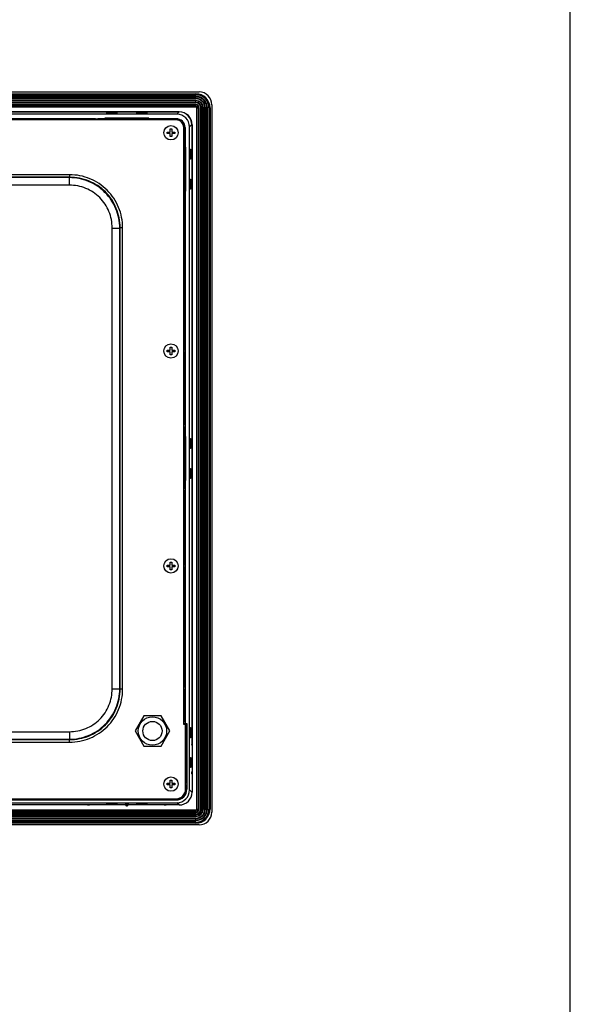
# Model space of a CAD drawing. Header units: millimetres. Extents: x 0 to 1682, y 0 to 1188.
# Tile 35 of 35: x 1467 to 1682, y 419 to 803. Entities that reach past the tile are written whole.
import ezdxf

# ---------------------------------------------------------------- set-up
doc = ezdxf.new("R2010")
doc.units = ezdxf.units.MM
doc.header["$LTSCALE"] = 92.51
for name, color, linetype in [('2D-TOPRC1500_00-FORMAT', 7, 'CONTINUOUS'), ('FRONT_CASE-RC15_B-SHAPE', 7, 'CONTINUOUS'), ('GASKET-TOPRC15-SHAPE', 7, 'CONTINUOUS'), ('ISO7045-M3X5-4_8-SHAPE', 7, 'CONTINUOUS'), ('REAR_CASE-RC15W-SHAPE', 7, 'CONTINUOUS'), ('STANDOFF_NTHRU_M8_-SHAPE', 7, 'CONTINUOUS')]:
    doc.layers.add(name, color=color, linetype=linetype)

msp = doc.modelspace()

# ---------------------------------------------------------------- linework, layer by layer
at = {"layer": '2D-TOPRC1500_00-FORMAT', "color": 7, "linetype": 'Continuous'}
msp.add_line((1682, 0), (1682, 1188), dxfattribs=at)
at = {"layer": 'FRONT_CASE-RC15_B-SHAPE', "color": 7, "linetype": 'Continuous'}
for p, q in [((1140.536638, 775.036242), (1536.94273, 775.036242)), ((1541.939684, 770.039288), (1541.939684, 493.633196)), ((1528.257964, 766.351476), (1149.221404, 766.351476)), ((1529.129237, 767.222749), (1317.489684, 767.222749)), ((1500.918393, 766.870426), (1504.860975, 766.870426)), ((1500.925549, 766.684109), (1500.918393, 766.870426)), ((1500.918393, 766.870426), (1501.104732, 766.684109)), ((1504.853818, 766.684109), (1500.925549, 766.684109)), ((1504.860975, 766.870426), (1504.674635, 766.684109)), ((1504.860975, 766.870426), (1504.853818, 766.684109)), ((1512.618393, 766.870426), (1516.560975, 766.870426)), ((1512.625549, 766.684109), (1512.618393, 766.870426)), ((1512.618393, 766.870426), (1512.804732, 766.684109)), ((1516.553818, 766.684109), (1512.625549, 766.684109)), ((1516.560975, 766.870426), (1516.374635, 766.684109)), ((1516.560975, 766.870426), (1516.553818, 766.684109)), ((1528.257964, 766.351476), (1529.129237, 767.222749)), ((1347.359415, 764.586242), (1500.119952, 764.586242)), ((1496.439684, 764.49915), (1463.419097, 764.49915)), ((1467.439684, 764.49915), (1467.439684, 764.086242)), ((1467.474594, 764.086242), (1467.474594, 764.49915)), ((1478.404774, 764.49915), (1478.404774, 764.086242)), ((1478.439684, 764.086242), (1478.439684, 764.49915)), ((1496.439684, 764.49915), (1496.519097, 764.578562)), ((1496.439684, 764.49915), (1496.439684, 764.086242)), ((1496.519097, 764.578562), (1497.339684, 764.578562)), ((1496.519097, 764.578562), (1496.519097, 764.086242)), ((1497.339684, 764.086242), (1497.339684, 764.578562)), ((1497.339684, 764.578562), (1497.419097, 764.49915)), ((1527.989684, 764.49915), (1497.419097, 764.49915)), ((1497.419097, 764.086242), (1497.419097, 764.49915)), ((1517.359415, 764.855973), (1500.119952, 764.855973)), ((1500.119952, 764.855973), (1500.119952, 764.586242)), ((1500.119952, 764.855973), (1500.239684, 764.736242)), ((1500.239684, 764.526377), (1500.119952, 764.586242)), ((1500.239684, 764.736242), (1517.239684, 764.736242)), ((1500.239684, 764.526377), (1500.239684, 764.736242)), ((1500.239684, 764.526377), (1517.239684, 764.526377)), ((1501.28147, 764.786915), (1504.497897, 764.786915)), ((1501.282033, 764.754689), (1501.28147, 764.786915)), ((1504.497335, 764.754689), (1501.282033, 764.754689)), ((1504.497897, 764.786915), (1504.497335, 764.754689)), ((1512.98147, 764.786915), (1516.197897, 764.786915)), ((1512.982033, 764.754689), (1512.98147, 764.786915)), ((1516.197335, 764.754689), (1512.982033, 764.754689)), ((1516.197897, 764.786915), (1516.197335, 764.754689)), ((1517.359415, 764.855973), (1517.239684, 764.736242)), ((1517.239684, 764.736242), (1517.239684, 764.526377)), ((1517.239684, 764.526377), (1517.359415, 764.586242)), ((1517.359415, 764.586242), (1517.359415, 764.855973)), ((1517.359415, 764.586242), (1527.989684, 764.586242)), ((1527.989684, 764.586242), (1527.989684, 764.49915)), ((1529.574889, 763.632282), (1529.874254, 763.931647)), ((1529.642223, 763.587309), (1529.998145, 763.943231)), ((1530.846673, 763.094703), (1530.490751, 762.738781)), ((1530.835089, 762.970813), (1530.535724, 762.671447)), ((1534.126191, 762.225795), (1533.254918, 761.354522)), ((1534.126191, 762.225795), (1534.126191, 521.971473)), ((1531.402591, 761.086242), (1531.489684, 761.086242)), ((1531.402591, 736.744947), (1531.402591, 761.086242)), ((1531.489684, 761.086242), (1531.489684, 753.455973)), ((1533.254918, 502.317962), (1533.254918, 761.354522)), ((1531.429819, 753.336242), (1531.489684, 753.455973)), ((1531.429819, 753.336242), (1531.639684, 753.336242)), ((1531.429819, 753.336242), (1531.429819, 736.433004)), ((1531.759415, 753.455973), (1531.489684, 753.455973)), ((1531.759415, 753.455973), (1531.639684, 753.336242)), ((1531.639684, 753.336242), (1531.639684, 736.386624)), ((1531.690356, 752.294455), (1531.658131, 752.293893)), ((1531.658131, 752.293893), (1531.658131, 749.078591)), ((1531.690356, 749.078028), (1531.690356, 752.294455)), ((1531.759415, 736.21651), (1531.759415, 753.455973)), ((1533.773868, 752.657533), (1533.587551, 752.471193)), ((1533.587551, 752.650376), (1533.773868, 752.657533)), ((1533.587551, 748.722107), (1533.587551, 752.650376)), ((1533.773868, 752.657533), (1533.773868, 748.714951)), ((1531.658131, 749.078591), (1531.690356, 749.078028)), ((1533.773868, 748.714951), (1533.587551, 748.90129)), ((1533.773868, 748.714951), (1533.587551, 748.722107)), ((1531.690356, 740.594455), (1531.658131, 740.593893)), ((1531.658131, 740.593893), (1531.658131, 737.378591)), ((1531.690356, 737.378028), (1531.690356, 740.594455)), ((1533.773868, 740.957533), (1533.587551, 740.771193)), ((1533.587551, 740.950376), (1533.773868, 740.957533)), ((1533.587551, 737.022107), (1533.587551, 740.950376)), ((1533.773868, 740.957533), (1533.773868, 737.014951)), ((1530.989684, 736.584414), (1531.160034, 736.754764)), ((1530.989684, 736.754764), (1531.160034, 736.754764)), ((1531.43928, 736.31732), (1531.489684, 736.21651)), ((1531.43928, 736.31732), (1531.444599, 736.250579)), ((1531.489684, 736.21651), (1531.759415, 736.21651)), ((1531.489684, 736.21651), (1531.489684, 640.455973)), ((1531.759415, 736.21651), (1531.648656, 736.32727)), ((1531.658131, 737.378591), (1531.690356, 737.378028)), ((1533.773868, 737.014951), (1533.587551, 737.20129)), ((1533.773868, 737.014951), (1533.587551, 737.022107)), ((1531.451286, 733.46696), (1530.989684, 733.46696)), ((1531.482004, 733.436242), (1530.989684, 733.436242)), ((1531.482004, 732.56696), (1530.989684, 732.56696)), ((1530.989684, 732.536242), (1531.451286, 732.536242)), ((1531.451286, 733.46696), (1531.451286, 734.039332)), ((1531.482004, 733.436242), (1531.451286, 733.46696)), ((1531.451286, 732.536242), (1531.482004, 732.56696)), ((1531.451286, 709.633153), (1531.451286, 732.536242)), ((1531.482004, 732.56696), (1531.482004, 733.436242)), ((1530.989684, 707.088069), (1531.160034, 706.91772)), ((1531.160034, 706.91772), (1530.989684, 706.91772)), ((1531.402591, 706.103398), (1530.989684, 706.103398)), ((1531.407836, 706.024664), (1530.989684, 706.024664)), ((1531.411144, 705.026035), (1530.989684, 705.026035)), ((1531.402591, 706.103398), (1531.402591, 706.927536)), ((1531.402591, 706.103398), (1531.407836, 706.024664)), ((1531.411144, 680.245068), (1531.411144, 705.026035)), ((1531.411144, 680.245068), (1530.989684, 680.245068)), ((1531.415332, 680.203163), (1530.989684, 680.203163)), ((1531.411144, 680.245068), (1531.415332, 680.203163)), ((1531.415332, 674.352914), (1531.415332, 680.203163)), ((1531.415332, 674.352914), (1530.989684, 674.352914)), ((1530.989684, 674.286242), (1531.482004, 674.286242)), ((1531.482004, 673.386242), (1530.989684, 673.386242)), ((1531.411144, 673.315381), (1530.989684, 673.315381)), ((1531.482004, 673.386242), (1531.411144, 673.315381)), ((1531.411144, 648.646449), (1531.411144, 673.315381)), ((1531.482004, 674.286242), (1531.415332, 674.352914)), ((1531.482004, 674.286242), (1531.482004, 673.386242)), ((1530.989684, 648.646449), (1531.411144, 648.646449)), ((1530.989684, 647.647819), (1531.407836, 647.647819)), ((1530.989684, 647.569085), (1531.402591, 647.569085)), ((1531.402591, 647.569085), (1531.407836, 647.647819)), ((1531.402591, 645.015655), (1531.402591, 647.569085)), ((1531.402591, 645.015655), (1530.989684, 645.015655)), ((1531.482004, 644.936242), (1530.989684, 644.936242)), ((1531.482004, 644.115655), (1530.989684, 644.115655)), ((1531.402591, 644.036242), (1530.989684, 644.036242)), ((1531.482004, 644.936242), (1531.402591, 645.015655)), ((1531.402594, 644.036244), (1531.482004, 644.115655)), ((1531.402594, 638.661306), (1531.402594, 644.036244)), ((1531.482004, 644.936242), (1531.482004, 644.115655)), ((1531.429819, 640.336242), (1531.489684, 640.455973)), ((1531.429819, 640.336242), (1531.639684, 640.336242)), ((1531.429819, 640.336242), (1531.429819, 623.336242)), ((1531.759415, 640.455973), (1531.489684, 640.455973)), ((1531.759415, 640.455973), (1531.639684, 640.336242)), ((1531.639684, 640.336242), (1531.639684, 623.336242)), ((1531.690356, 639.294455), (1531.658131, 639.293893)), ((1531.658131, 639.293893), (1531.658131, 636.078591)), ((1531.690356, 636.078028), (1531.690356, 639.294455)), ((1531.759415, 623.21651), (1531.759415, 640.455973)), ((1533.587551, 639.650376), (1533.773868, 639.657533)), ((1533.773868, 639.657533), (1533.587551, 639.471193)), ((1533.587551, 635.722107), (1533.587551, 639.650376)), ((1533.773868, 639.657533), (1533.773868, 635.714951)), ((1531.402591, 620.015655), (1531.402594, 635.011178)), ((1531.658131, 636.078591), (1531.690356, 636.078028)), ((1533.773868, 635.714951), (1533.587551, 635.90129)), ((1533.773868, 635.714951), (1533.587551, 635.722107)), ((1530.989684, 630.202065), (1531.402594, 630.202065)), ((1530.989684, 630.167155), (1531.402591, 630.167155)), ((1531.690356, 627.594455), (1531.658131, 627.593893)), ((1531.658131, 627.593893), (1531.658131, 624.378591)), ((1531.690356, 624.378028), (1531.690356, 627.594455)), ((1533.587551, 627.950376), (1533.773868, 627.957533)), ((1533.773868, 627.957533), (1533.587551, 627.771193)), ((1533.587551, 624.022107), (1533.587551, 627.950376)), ((1533.773868, 627.957533), (1533.773868, 624.014951)), ((1531.639684, 623.336242), (1531.429819, 623.336242)), ((1531.429819, 623.336242), (1531.489684, 623.21651)), ((1531.759415, 623.21651), (1531.639684, 623.336242)), ((1531.658131, 624.378591), (1531.690356, 624.378028)), ((1533.773868, 624.014951), (1533.587551, 624.20129)), ((1533.773868, 624.014951), (1533.587551, 624.022107)), ((1531.402591, 620.015655), (1530.989684, 620.015655)), ((1531.482004, 619.936242), (1530.989684, 619.936242)), ((1531.482004, 619.936242), (1531.402591, 620.015655)), ((1531.482004, 619.936242), (1531.482004, 619.115655)), ((1531.489684, 623.21651), (1531.759415, 623.21651)), ((1531.489684, 623.21651), (1531.489684, 528.243921)), ((1531.482004, 619.115655), (1530.989684, 619.115655)), ((1530.989684, 619.036242), (1531.402591, 619.036242)), ((1531.402591, 619.036242), (1531.482004, 619.115655)), ((1531.402591, 590.365655), (1531.402591, 619.036242)), ((1531.402591, 590.365655), (1530.989684, 590.365655)), ((1530.989684, 590.286242), (1531.482004, 590.286242)), ((1531.482004, 589.386242), (1530.989684, 589.386242)), ((1531.402591, 589.306829), (1530.989684, 589.306829)), ((1531.482004, 590.286242), (1531.402591, 590.365655)), ((1531.482004, 589.386242), (1531.402591, 589.306829)), ((1531.402591, 566.744947), (1531.402591, 589.306829)), ((1531.482004, 590.286242), (1531.482004, 589.386242)), ((1530.989684, 566.754764), (1531.160034, 566.754764)), ((1530.989684, 566.584414), (1531.160034, 566.754764)), ((1531.451286, 542.46696), (1531.451286, 564.039332)), ((1531.451286, 542.46696), (1530.989684, 542.46696)), ((1531.482004, 542.436242), (1530.989684, 542.436242)), ((1531.482004, 541.56696), (1530.989684, 541.56696)), ((1530.989684, 541.536242), (1531.451286, 541.536242)), ((1531.482004, 542.436242), (1531.451286, 542.46696)), ((1531.451286, 541.536242), (1531.482004, 541.56696)), ((1531.451286, 539.633153), (1531.451286, 541.536242)), ((1531.482004, 542.436242), (1531.482004, 541.56696)), ((1530.989684, 537.088069), (1531.160034, 536.91772)), ((1531.160034, 536.91772), (1530.989684, 536.91772)), ((1531.402592, 529.136242), (1531.402591, 536.927536)), ((1531.409684, 529.136242), (1530.989684, 529.136242)), ((1530.989684, 529.056829), (1531.482004, 529.056829)), ((1530.989684, 528.236242), (1531.482004, 528.236242)), ((1532.102591, 528.156829), (1530.989684, 528.156829)), ((1531.409684, 529.136242), (1531.489097, 529.056829)), ((1531.489684, 528.243921), (1532.189684, 528.243921)), ((1532.102591, 528.156829), (1532.189684, 528.243921)), ((1532.102591, 521.971473), (1532.102591, 528.156829)), ((1532.189684, 528.243921), (1532.189684, 502.586242)), ((1532.155211, 526.310686), (1532.138984, 526.310686)), ((1532.138984, 526.310686), (1532.138984, 523.061797)), ((1532.155211, 526.310686), (1532.155211, 523.061797)), ((1533.587551, 526.650376), (1533.773868, 526.657533)), ((1533.773868, 526.657533), (1533.587551, 526.471193)), ((1533.587551, 522.722107), (1533.587551, 526.650376)), ((1533.773868, 526.657533), (1533.773868, 522.714951)), ((1531.689684, 521.971473), (1532.102591, 521.971473)), ((1531.689684, 520.001857), (1532.096822, 520.001857)), ((1532.090723, 519.693762), (1531.689684, 519.693761)), ((1532.090723, 519.693762), (1532.096822, 520.001857)), ((1532.090723, 505.127523), (1532.090723, 519.693762)), ((1532.138984, 523.061797), (1532.155211, 523.061797)), ((1533.773868, 522.714951), (1533.587551, 522.90129)), ((1533.773868, 522.714951), (1533.587551, 522.722107)), ((1534.126191, 521.971473), (1534.239684, 521.971473)), ((1534.183905, 520.001857), (1534.239684, 520.001857)), ((1534.239684, 519.720211), (1534.183905, 520.001857)), ((1532.155211, 514.610686), (1532.138984, 514.610686)), ((1532.138984, 514.610686), (1532.138984, 511.361797)), ((1532.155211, 511.361797), (1532.155211, 514.610686)), ((1533.587551, 514.950376), (1533.773868, 514.957533)), ((1533.773868, 514.957533), (1533.587551, 514.771193)), ((1533.587551, 511.022107), (1533.587551, 514.950376)), ((1533.773868, 514.957533), (1533.773868, 511.014951)), ((1532.138984, 511.361797), (1532.155211, 511.361797)), ((1533.773868, 511.014951), (1533.587551, 511.20129)), ((1533.773868, 511.014951), (1533.587551, 511.022107)), ((1534.239684, 509.518033), (1534.126191, 509.40454)), ((1534.126191, 509.40454), (1534.239684, 509.40454)), ((1534.126191, 508.60454), (1534.126191, 509.40454)), ((1534.239684, 508.60454), (1534.126191, 508.60454)), ((1534.239684, 508.491048), (1534.126191, 508.60454)), ((1532.090723, 505.127523), (1531.689684, 505.127523)), ((1531.689684, 505.036242), (1532.182004, 505.036242)), ((1532.182004, 504.136242), (1531.689684, 504.136242)), ((1532.090723, 504.044961), (1531.689684, 504.044961)), ((1532.182004, 505.036242), (1532.090723, 505.127523)), ((1532.182004, 504.136242), (1532.090723, 504.044961)), ((1532.090723, 502.586242), (1532.090723, 504.044961)), ((1532.090723, 502.586242), (1532.189684, 502.586242)), ((1534.235759, 501.33712), (1533.254918, 502.317962)), ((1149.221404, 497.321008), (1528.257964, 497.321008)), ((1527.989684, 498.386242), (1149.489684, 498.386242)), ((1463.430965, 498.485202), (1498.251719, 498.485202)), ((1493.339684, 496.449734), (1494.139684, 496.449734)), ((1498.251719, 498.886242), (1498.251719, 498.485202)), ((1498.339684, 498.397238), (1498.251719, 498.485202)), ((1498.339684, 498.886242), (1498.339684, 498.397238)), ((1498.339684, 498.397238), (1499.139684, 498.397238)), ((1499.139684, 498.397238), (1499.139684, 498.886242)), ((1499.139684, 498.397238), (1499.227649, 498.485202)), ((1499.227649, 498.886242), (1499.227649, 498.485202)), ((1499.227649, 498.485202), (1518.251719, 498.485202)), ((1500.918393, 496.802058), (1500.925549, 496.988375)), ((1500.918393, 496.802058), (1501.104732, 496.988375)), ((1504.860975, 496.802058), (1500.918393, 496.802058)), ((1500.925549, 496.988375), (1504.853818, 496.988375)), ((1504.514128, 498.436942), (1501.265239, 498.436942)), ((1501.265239, 498.436942), (1501.265239, 498.420714)), ((1501.265239, 498.420714), (1504.514128, 498.420714)), ((1504.514128, 498.420714), (1504.514128, 498.436942)), ((1504.860975, 496.802058), (1504.674635, 496.988375)), ((1504.853818, 496.988375), (1504.860975, 496.802058)), ((1507.80763, 496.436242), (1507.839684, 496.500369)), ((1508.239684, 496.500369), (1507.839684, 496.500369)), ((1507.839684, 496.500369), (1507.839684, 496.436242)), ((1508.239684, 496.50672), (1508.289402, 497.12628)), ((1508.239684, 497.076562), (1508.289402, 497.12628)), ((1508.239684, 497.076562), (1508.239684, 496.50672)), ((1508.634354, 496.076562), (1508.721603, 497.163811)), ((1508.721603, 497.163811), (1508.757765, 497.163811)), ((1508.757765, 497.163811), (1508.845014, 496.076562)), ((1509.239684, 497.076562), (1509.189966, 497.12628)), ((1509.189966, 497.12628), (1509.239684, 496.50672)), ((1509.239684, 497.076562), (1509.239684, 496.50672)), ((1509.639684, 496.500369), (1509.239684, 496.500369)), ((1509.671738, 496.436242), (1509.639684, 496.500369)), ((1509.639684, 496.436242), (1509.639684, 496.500369)), ((1512.618393, 496.802058), (1512.625549, 496.988375)), ((1512.618393, 496.802058), (1512.804732, 496.988375)), ((1516.560975, 496.802058), (1512.618393, 496.802058)), ((1512.625549, 496.988375), (1516.553818, 496.988375)), ((1516.214128, 498.436942), (1512.965239, 498.436942)), ((1512.965239, 498.436942), (1512.965239, 498.420714)), ((1512.965239, 498.420714), (1516.214128, 498.420714)), ((1516.214128, 498.420714), (1516.214128, 498.436942)), ((1516.560975, 496.802058), (1516.374635, 496.988375)), ((1516.553818, 496.988375), (1516.560975, 496.802058)), ((1518.251719, 498.886242), (1518.251719, 498.485202)), ((1518.339684, 498.397238), (1518.251719, 498.485202)), ((1518.339684, 498.397238), (1518.339684, 498.886242)), ((1518.339684, 498.397238), (1519.139684, 498.397238)), ((1519.139684, 498.886242), (1519.139684, 498.397238)), ((1519.139684, 498.397238), (1519.227649, 498.485202)), ((1519.227649, 498.886242), (1519.227649, 498.485202)), ((1519.227649, 498.485202), (1527.989684, 498.485202)), ((1523.339684, 496.449734), (1524.139684, 496.449734)), ((1527.989684, 498.485202), (1527.989684, 498.386242)), ((1529.14273, 496.436242), (1528.257964, 497.321008)), ((1508.634354, 496.076562), (1508.845014, 496.076562)), ((1536.94273, 488.636242), (1140.536638, 488.636242))]:
    msp.add_line(p, q, dxfattribs=at)
for centre, radius, start, end in [((1527.989684, 761.086242), 3.5, 0, 90), ((1527.989684, 761.086242), 3.412908, 56.48267062, 90), ((1530.771107, 755.007878), 8.968724, 94.94412586, 95.73904492), ((1521.91132, 763.867665), 8.968724, 354.26095508, 355.05587414), ((1527.989684, 761.086242), 3.412908, 0, 33.51732938), ((1530.737229, 733.331322), 3.003738, 76.37911396, 85.17676679), ((1530.737217, 710.341214), 3.003792, 274.82339214, 283.62088658), ((1530.737229, 563.331322), 3.003738, 76.37911396, 85.17676679), ((1530.737217, 540.341214), 3.003792, 274.82339214, 283.62088658), ((1527.989684, 502.586242), 4.2, 270, 360), ((1527.989684, 502.586242), 4.101039, 270, 360)]:
    msp.add_arc(centre, radius, start, end, dxfattribs=at)
for centre, major_axis, ratio, start_param, end_param in [((1536.936636, 770.033194), (-3.539843, -3.539843), 0.998782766, 2.3568034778, 3.9263818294), ((1528.25187, 761.348428), (-3.539843, -3.539843), 0.998782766, 2.3568034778, 3.9263818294), ((1529.123144, 762.219702), (3.539843, 3.539843), 0.998782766, -0.7847891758, 0.7847891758), ((1531.156377, 733.752936), (2.123906, 2.123906), 0.998782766, 0.7038935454, 0.7847891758), ((1531.380217, 733.976775), (-0.183825, 4.05445), 0.0497123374, -0.9222677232, -0.8215338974), ((1530.883995, 733.480554), (2.123906, 2.123906), 0.998782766, 0.531526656, 0.6031597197), ((1534.453258, 737.049816), (4.801793, 0.590988), 0.0961974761, -2.2611453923, -2.2063237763), ((1531.513777, 734.110335), (-0.323018, 3.90514), 0.0977787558, -0.9752012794, -0.9566196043), ((1531.156377, 709.919548), (2.123906, -2.123906), 0.998782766, -0.7847891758, -0.7038935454), ((1531.407653, 705.026035), (0, 1), 0.0034906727, -1.5707963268, -0.0523598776), ((1531.407653, 648.646449), (0, 1), 0.0034906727, -3.089232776, -1.5707963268), ((1531.156377, 563.752936), (2.123906, 2.123906), 0.998782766, 0.7038935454, 0.7847891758), ((1531.156377, 539.919548), (2.123906, -2.123906), 0.998782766, -0.7847891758, -0.7038935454), ((1532.09561, 521.971473), (0, 2), 0.0034906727, -2.9670597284, -1.5707963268), ((1534.196033, 521.971473), (0, 2), 0.0349207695, -4.7123889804, -3.3161255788), ((1528.25187, 502.324055), (-3.539843, 3.539843), 0.998782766, 2.3568034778, 3.9263818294), ((1508.639928, 496.512795), (0.034912, 0.435058), 0.9164722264, -4.6250506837, -3.0681804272), ((1508.689116, 497.12575), (0.401521, 0.003107), 0.0944749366, 1.4890666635, 3.04593692), ((1508.790252, 497.12575), (0.401521, -0.003107), 0.0944749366, 0.0956557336, 1.6525259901), ((1508.83944, 496.512795), (-0.034912, 0.435058), 0.9164722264, -3.21500488, -1.6581346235), ((1536.936636, 493.63929), (-3.539843, 3.539843), 0.998782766, 2.3568034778, 3.9263818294)]:
    msp.add_ellipse(centre, major_axis=major_axis, ratio=ratio, start_param=start_param, end_param=end_param, dxfattribs=at)
for points, knots in [([(1531.451286, 734.039332), (1531.451286, 734.306366), (1531.451317, 734.809575), (1531.449549, 735.406908), (1531.449336, 735.809693), (1531.445691, 736.043453), (1531.4499, 736.183456), (1531.444599, 736.250579)], [0, 0, 0, 0, 0.3622819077, 0.6826796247, 0.8104479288, 0.9086515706, 1, 1, 1, 1]), ([(1531.444599, 707.421905), (1531.4499, 707.489031), (1531.445691, 707.62904), (1531.449336, 707.862807), (1531.449549, 708.265586), (1531.451317, 708.862913), (1531.451286, 709.366116), (1531.451286, 709.633153)], [0, 0, 0, 0, 0.091352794, 0.1895604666, 0.3173294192, 0.6377151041, 1, 1, 1, 1]), ([(1531.444599, 707.421905), (1531.441162, 707.378375), (1531.427909, 707.213523), (1531.413715, 707.048746), (1531.402591, 706.927536)], [0, 0, 0, 0, 0.2640217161, 1, 1, 1, 1]), ([(1531.402594, 635.011178), (1531.403358, 635.295501), (1531.406069, 636.512209), (1531.4051, 637.728924), (1531.402594, 638.661306)], [0, 0, 0, 0, 0.2336832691, 1, 1, 1, 1]), ([(1531.402591, 566.744947), (1531.406161, 566.706055), (1531.420975, 566.541335), (1531.434654, 566.376515), (1531.444599, 566.250579)], [0, 0, 0, 0, 0.236155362, 1, 1, 1, 1]), ([(1531.451286, 564.039332), (1531.451286, 564.306366), (1531.451317, 564.809575), (1531.449549, 565.406908), (1531.449336, 565.809693), (1531.445691, 566.043453), (1531.4499, 566.183456), (1531.444599, 566.250579)], [0, 0, 0, 0, 0.3622819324, 0.6826796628, 0.8104479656, 0.9086515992, 1, 1, 1, 1]), ([(1531.444599, 537.421905), (1531.4499, 537.489031), (1531.445691, 537.62904), (1531.449336, 537.862807), (1531.449549, 538.265586), (1531.451317, 538.862913), (1531.451286, 539.366116), (1531.451286, 539.633153)], [0, 0, 0, 0, 0.091352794, 0.1895604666, 0.3173294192, 0.6377151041, 1, 1, 1, 1]), ([(1531.444599, 537.421905), (1531.441162, 537.378375), (1531.427909, 537.213523), (1531.413715, 537.048746), (1531.402591, 536.927536)], [0, 0, 0, 0, 0.2640217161, 1, 1, 1, 1])]:
    msp.add_open_spline(points, degree=3, knots=knots, dxfattribs=at)
for points in [[(1531.451286, 734.039332), (1531.326569, 734.165559), (1531.161601, 734.26037), (1530.989763, 734.304635)], [(1530.989762, 709.367849), (1531.161601, 709.412114), (1531.326574, 709.50692), (1531.451286, 709.633153)], [(1531.451286, 564.039332), (1531.326569, 564.165559), (1531.161601, 564.26037), (1530.989763, 564.304635)], [(1530.989762, 539.367849), (1531.161601, 539.412114), (1531.326574, 539.50692), (1531.451286, 539.633153)]]:
    msp.add_open_spline(points, degree=3, dxfattribs=at)
at = {"layer": 'GASKET-TOPRC15-SHAPE', "color": 7, "linetype": 'Continuous'}
for p, q in [((1141.739684, 774.336242), (1535.739684, 774.336242)), ((1141.739684, 773.936242), (1535.739684, 773.936242)), ((1535.739684, 773.32614), (1141.739684, 773.32614)), ((1535.739684, 774.336242), (1535.739684, 773.936242)), ((1535.739684, 772.346344), (1535.739684, 773.32614)), ((1535.739684, 773.130181), (1141.739684, 773.130181)), ((1535.739684, 772.542303), (1141.739684, 772.542303)), ((1535.739684, 772.346344), (1141.739684, 772.346344)), ((1535.739684, 771.72614), (1141.739684, 771.72614)), ((1535.739684, 771.530181), (1317.489684, 771.530181)), ((1535.739684, 770.942303), (1317.489684, 770.942303)), ((1535.739684, 770.746344), (1317.489684, 770.746344)), ((1535.739684, 770.12614), (1317.489684, 770.12614)), ((1535.739684, 769.930181), (1317.489684, 769.930181)), ((1535.739684, 770.746344), (1535.739684, 771.72614)), ((1535.739684, 769.146344), (1535.739684, 770.12614)), ((1535.739684, 769.342303), (1317.489684, 769.342303)), ((1535.739684, 769.146344), (1317.489684, 769.146344)), ((1317.489684, 767.236242), (1529.239684, 767.236242)), ((1536.049786, 768.836242), (1537.029582, 768.836242)), ((1536.049786, 494.836242), (1536.049786, 768.836242)), ((1536.245745, 494.836242), (1536.245745, 768.836242)), ((1536.833623, 494.836242), (1536.833623, 768.836242)), ((1537.029582, 494.836242), (1537.029582, 768.836242)), ((1537.649786, 768.836242), (1538.629582, 768.836242)), ((1537.649786, 494.836242), (1537.649786, 768.836242)), ((1537.845745, 494.836242), (1537.845745, 768.836242)), ((1538.433623, 494.836242), (1538.433623, 768.836242)), ((1538.629582, 494.836242), (1538.629582, 768.836242)), ((1539.249786, 768.836242), (1540.229582, 768.836242)), ((1539.249786, 494.836242), (1539.249786, 768.836242)), ((1539.445745, 494.836242), (1539.445745, 768.836242)), ((1540.033623, 494.836242), (1540.033623, 768.836242)), ((1540.229582, 494.836242), (1540.229582, 768.836242)), ((1541.239684, 768.836242), (1540.839684, 768.836242)), ((1540.839684, 768.836242), (1540.839684, 494.836242)), ((1541.239684, 768.836242), (1541.239684, 494.836242)), ((1534.239684, 762.236242), (1534.239684, 501.436242)), ((1508.239684, 496.436242), (1169.239684, 496.436242)), ((1529.239684, 496.436242), (1509.239684, 496.436242)), ((1141.739684, 494.52614), (1535.739684, 494.52614)), ((1141.739684, 494.330181), (1535.739684, 494.330181)), ((1141.739684, 493.742303), (1535.739684, 493.742303)), ((1141.739684, 493.546344), (1535.739684, 493.546344)), ((1141.739684, 492.92614), (1535.739684, 492.92614)), ((1141.739684, 492.730181), (1535.739684, 492.730181)), ((1535.739684, 493.546344), (1535.739684, 494.52614)), ((1535.739684, 491.946344), (1535.739684, 492.92614)), ((1536.049786, 494.836242), (1537.029582, 494.836242)), ((1537.649786, 494.836242), (1538.629582, 494.836242)), ((1539.249786, 494.836242), (1540.229582, 494.836242)), ((1541.239684, 494.836242), (1540.839684, 494.836242)), ((1141.739684, 492.142303), (1535.739684, 492.142303)), ((1141.739684, 491.946344), (1535.739684, 491.946344)), ((1141.739684, 491.32614), (1535.739684, 491.32614)), ((1141.739684, 491.130181), (1535.739684, 491.130181)), ((1141.739684, 490.542303), (1535.739684, 490.542303)), ((1141.739684, 490.346344), (1535.739684, 490.346344)), ((1535.739684, 489.736242), (1141.739684, 489.736242)), ((1535.739684, 489.336242), (1141.739684, 489.336242)), ((1535.739684, 490.346344), (1535.739684, 491.32614)), ((1535.739684, 489.336242), (1535.739684, 489.736242))]:
    msp.add_line(p, q, dxfattribs=at)
for centre, radius, start, end in [((1535.739684, 768.836242), 5.5, 0, 90), ((1535.739684, 768.836242), 5.1, 0, 90), ((1535.739684, 768.836242), 4.489898, 0, 90), ((1535.739684, 768.836242), 4.293939, 0, 90), ((1535.739684, 768.836242), 3.706061, 0, 90), ((1535.739684, 768.836242), 3.510102, 0, 90), ((1535.739684, 768.836242), 2.889898, 0, 90), ((1535.739684, 768.836242), 2.693939, 0, 90), ((1535.739684, 768.836242), 2.106061, 0, 90), ((1535.739684, 768.836242), 1.910102, 0, 90), ((1535.739684, 768.836242), 1.289898, 0, 90), ((1535.739684, 768.836242), 1.093939, 0, 90), ((1529.239684, 762.236242), 5, 0, 90), ((1535.739684, 768.836242), 0.506061, 0, 90), ((1535.739684, 768.836242), 0.310102, 0, 90), ((1529.239684, 501.436242), 5, 270, 360), ((1535.739684, 494.836242), 5.5, 270, 360), ((1535.739684, 494.836242), 5.1, 270, 360), ((1535.739684, 494.836242), 4.489898, 270, 360), ((1535.739684, 494.836242), 4.293939, 270, 360), ((1535.739684, 494.836242), 3.706061, 270, 360), ((1535.739684, 494.836242), 3.510102, 270, 360), ((1535.739684, 494.836242), 2.889898, 270, 360), ((1535.739684, 494.836242), 2.693939, 270, 360), ((1535.739684, 494.836242), 2.106061, 270, 360), ((1535.739684, 494.836242), 1.910102, 270, 360), ((1535.739684, 494.836242), 1.289898, 270, 360), ((1535.739684, 494.836242), 1.093939, 270, 360), ((1535.739684, 494.836242), 0.506061, 270, 360), ((1535.739684, 494.836242), 0.310102, 270, 360)]:
    msp.add_arc(centre, radius, start, end, dxfattribs=at)
at = {"layer": 'ISO7045-M3X5-4_8-SHAPE', "color": 7, "linetype": 'Continuous'}
for p, q in [((1524.489684, 759.386242), (1525.689684, 759.386242)), ((1524.489684, 758.786242), (1524.489684, 759.386242)), ((1525.689684, 758.786242), (1524.489684, 758.786242)), ((1525.689684, 760.586242), (1526.289684, 760.586242)), ((1525.689684, 759.386242), (1525.689684, 760.586242)), ((1525.689684, 757.586242), (1525.689684, 758.786242)), ((1526.289684, 760.586242), (1526.289684, 759.386242)), ((1526.289684, 759.386242), (1527.489684, 759.386242)), ((1527.489684, 758.786242), (1526.289684, 758.786242)), ((1526.289684, 758.786242), (1526.289684, 757.586242)), ((1527.489684, 759.386242), (1527.489684, 758.786242)), ((1526.289684, 757.586242), (1525.689684, 757.586242)), ((1524.489684, 674.136242), (1525.689684, 674.136242)), ((1524.489684, 673.536242), (1524.489684, 674.136242)), ((1525.689684, 673.536242), (1524.489684, 673.536242)), ((1525.689684, 675.336242), (1526.289684, 675.336242)), ((1525.689684, 674.136242), (1525.689684, 675.336242)), ((1525.689684, 672.336242), (1525.689684, 673.536242)), ((1526.289684, 675.336242), (1526.289684, 674.136242)), ((1526.289684, 674.136242), (1527.489684, 674.136242)), ((1527.489684, 673.536242), (1526.289684, 673.536242)), ((1526.289684, 673.536242), (1526.289684, 672.336242)), ((1527.489684, 674.136242), (1527.489684, 673.536242)), ((1526.289684, 672.336242), (1525.689684, 672.336242)), ((1524.489684, 590.136242), (1525.689684, 590.136242)), ((1524.489684, 589.536242), (1524.489684, 590.136242)), ((1525.689684, 589.536242), (1524.489684, 589.536242)), ((1525.689684, 591.336242), (1526.289684, 591.336242)), ((1525.689684, 590.136242), (1525.689684, 591.336242)), ((1525.689684, 588.336242), (1525.689684, 589.536242)), ((1526.289684, 591.336242), (1526.289684, 590.136242)), ((1526.289684, 590.136242), (1527.489684, 590.136242)), ((1527.489684, 589.536242), (1526.289684, 589.536242)), ((1526.289684, 589.536242), (1526.289684, 588.336242)), ((1527.489684, 590.136242), (1527.489684, 589.536242)), ((1526.289684, 588.336242), (1525.689684, 588.336242)), ((1524.489684, 504.886242), (1525.689684, 504.886242)), ((1524.489684, 504.286242), (1524.489684, 504.886242)), ((1525.689684, 504.286242), (1524.489684, 504.286242)), ((1525.689684, 506.086242), (1526.289684, 506.086242)), ((1525.689684, 504.886242), (1525.689684, 506.086242)), ((1525.689684, 503.086242), (1525.689684, 504.286242)), ((1526.289684, 506.086242), (1526.289684, 504.886242)), ((1526.289684, 504.886242), (1527.489684, 504.886242)), ((1527.489684, 504.286242), (1526.289684, 504.286242)), ((1526.289684, 504.286242), (1526.289684, 503.086242)), ((1527.489684, 504.886242), (1527.489684, 504.286242)), ((1526.289684, 503.086242), (1525.689684, 503.086242))]:
    msp.add_line(p, q, dxfattribs=at)
for centre in [(1525.989684, 759.086242), (1525.989684, 673.836242), (1525.989684, 589.836242), (1525.989684, 504.586242)]:
    msp.add_circle(centre, 2.8, dxfattribs=at)
at = {"layer": 'REAR_CASE-RC15W-SHAPE', "color": 7, "linetype": 'Continuous'}
for p, q in [((1527.989684, 764.086242), (1149.489684, 764.086242)), ((1530.989684, 527.836242), (1530.989684, 761.086242)), ((1486.397821, 742.675342), (1191.081547, 742.675342)), ((1486.397821, 742.675342), (1486.397821, 741.690534)), ((1486.397821, 741.690534), (1191.081547, 741.690534)), ((1486.275345, 741.568058), (1191.204022, 741.568058)), ((1486.275345, 741.568058), (1486.397821, 741.690534)), ((1486.275345, 738.613635), (1486.275345, 741.568058)), ((1486.275345, 738.613635), (1191.204022, 738.613635)), ((1503.017077, 721.871903), (1505.9715, 721.871903)), ((1503.017077, 541.800581), (1503.017077, 721.871903)), ((1505.9715, 721.871903), (1506.093976, 721.994379)), ((1505.9715, 541.800581), (1505.9715, 721.871903)), ((1507.078783, 721.994379), (1506.093976, 721.994379)), ((1506.093976, 541.678105), (1506.093976, 721.994379)), ((1507.078783, 541.678105), (1507.078783, 721.994379)), ((1503.017077, 541.800581), (1505.9715, 541.800581)), ((1505.9715, 541.800581), (1506.093976, 541.678105)), ((1507.078783, 541.678105), (1506.093976, 541.678105)), ((1531.689684, 527.836242), (1530.989684, 527.836242)), ((1531.689684, 502.586242), (1531.689684, 527.836242)), ((1191.204022, 525.058849), (1486.275345, 525.058849)), ((1486.275345, 525.058849), (1486.275345, 522.104425)), ((1191.081547, 521.98195), (1486.397821, 521.98195)), ((1191.081547, 520.997142), (1486.397821, 520.997142)), ((1191.204022, 522.104425), (1486.275345, 522.104425)), ((1486.275345, 522.104425), (1486.397821, 521.98195)), ((1486.397821, 520.997142), (1486.397821, 521.98195)), ((1149.489684, 498.886242), (1527.989684, 498.886242))]:
    msp.add_line(p, q, dxfattribs=at)
msp.add_circle((1518.739684, 525.336242), 5.55, dxfattribs=at)
for centre, radius, start, end in [((1527.989684, 761.086242), 3, 0, 90), ((1527.989684, 502.586242), 3.7, 270, 360)]:
    msp.add_arc(centre, radius, start, end, dxfattribs=at)
for points, knots in [([(1507.078783, 721.994379), (1507.078775, 723.347664), (1506.819316, 726.061542), (1505.652721, 729.975897), (1503.742019, 733.588141), (1501.154844, 736.751253), (1497.991753, 739.338464), (1494.379508, 741.249211), (1490.465096, 742.41586), (1487.751153, 742.675332), (1486.397821, 742.675342)], [0, 0, 0, 0, 0.1250072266, 0.2500077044, 0.3750034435, 0.4999967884, 0.6249902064, 0.7499863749, 0.8749884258, 1, 1, 1, 1]), ([(1505.9715, 721.871903), (1505.965821, 723.158486), (1505.707106, 725.737624), (1504.582264, 729.454587), (1502.755504, 732.88385), (1500.292366, 735.888888), (1497.287332, 738.352035), (1493.858063, 740.178808), (1490.141087, 741.303661), (1487.561935, 741.562379), (1486.275345, 741.568058)], [0, 0, 0, 0, 0.1249880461, 0.2499850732, 0.3749899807, 0.499999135, 0.6250084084, 0.7500136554, 0.8750112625, 1, 1, 1, 1]), ([(1506.093976, 721.994379), (1506.095856, 723.283894), (1505.852631, 725.870273), (1504.746261, 729.601849), (1502.928901, 733.045843), (1500.464549, 736.060966), (1497.449448, 738.525351), (1494.005452, 740.342755), (1490.273822, 741.449176), (1487.687381, 741.692414), (1486.397821, 741.690534)], [0, 0, 0, 0, 0.1250059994, 0.2500062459, 0.3750025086, 0.4999967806, 0.624991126, 0.7499878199, 0.8749896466, 1, 1, 1, 1]), ([(1503.017077, 721.871903), (1503.017069, 722.967418), (1502.807034, 725.164371), (1501.862638, 728.333145), (1500.315863, 731.257359), (1498.221457, 733.817988), (1495.660832, 735.912401), (1492.736614, 737.459186), (1489.567828, 738.40359), (1487.370865, 738.613627), (1486.275345, 738.613635)], [0, 0, 0, 0, 0.1250070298, 0.2500081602, 0.3750048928, 0.4999992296, 0.6249936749, 0.7499907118, 0.8749923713, 1, 1, 1, 1]), ([(1486.275345, 522.104425), (1487.561928, 522.110104), (1490.141066, 522.36882), (1493.858029, 523.493662), (1497.287291, 525.320422), (1500.292329, 527.78356), (1502.755477, 530.788594), (1504.58225, 534.217862), (1505.707103, 537.934839), (1505.965821, 540.513991), (1505.9715, 541.800581)], [0, 0, 0, 0, 0.1249880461, 0.2499850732, 0.3749899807, 0.499999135, 0.6250084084, 0.7500136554, 0.8750112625, 1, 1, 1, 1]), ([(1486.275345, 525.058849), (1487.37086, 525.058857), (1489.567813, 525.268892), (1492.736587, 526.213288), (1495.660801, 527.760063), (1498.22143, 529.854468), (1500.315843, 532.415094), (1501.862628, 535.339312), (1502.807032, 538.508098), (1503.017069, 540.70506), (1503.017077, 541.800581)], [0, 0, 0, 0, 0.1250070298, 0.2500081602, 0.3750048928, 0.4999992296, 0.6249936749, 0.7499907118, 0.8749923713, 1, 1, 1, 1]), ([(1486.397821, 521.98195), (1487.687336, 521.98007), (1490.273715, 522.223294), (1494.005291, 523.329665), (1497.449285, 525.147024), (1500.464408, 527.611376), (1502.928793, 530.626478), (1504.746196, 534.070473), (1505.852618, 537.802104), (1506.095856, 540.388544), (1506.093976, 541.678105)], [0, 0, 0, 0, 0.1250059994, 0.2500062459, 0.3750025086, 0.4999967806, 0.624991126, 0.7499878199, 0.8749896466, 1, 1, 1, 1]), ([(1486.397821, 520.997142), (1487.751106, 520.99715), (1490.464984, 521.25661), (1494.379339, 522.423205), (1497.991582, 524.333907), (1501.154695, 526.921082), (1503.741906, 530.084173), (1505.652653, 533.696417), (1506.819302, 537.61083), (1507.078774, 540.324772), (1507.078783, 541.678105)], [0, 0, 0, 0, 0.1250072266, 0.2500077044, 0.3750034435, 0.4999967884, 0.6249902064, 0.7499863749, 0.8749884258, 1, 1, 1, 1])]:
    msp.add_open_spline(points, degree=3, knots=knots, dxfattribs=at)
at = {"layer": 'STANDOFF_NTHRU_M8_-SHAPE', "color": 7, "linetype": 'Continuous'}
for p, q in [((1515.339684, 531.225215), (1511.939684, 525.336242)), ((1522.139684, 531.225215), (1515.339684, 531.225215)), ((1525.539684, 525.336242), (1522.139684, 531.225215)), ((1511.939684, 525.336242), (1515.339684, 519.447269)), ((1522.139684, 519.447269), (1525.539684, 525.336242)), ((1515.339684, 519.447269), (1522.139684, 519.447269))]:
    msp.add_line(p, q, dxfattribs=at)
msp.add_circle((1518.739684, 525.336242), 3.75, dxfattribs=at)

doc.saveas('drawing.dxf')
